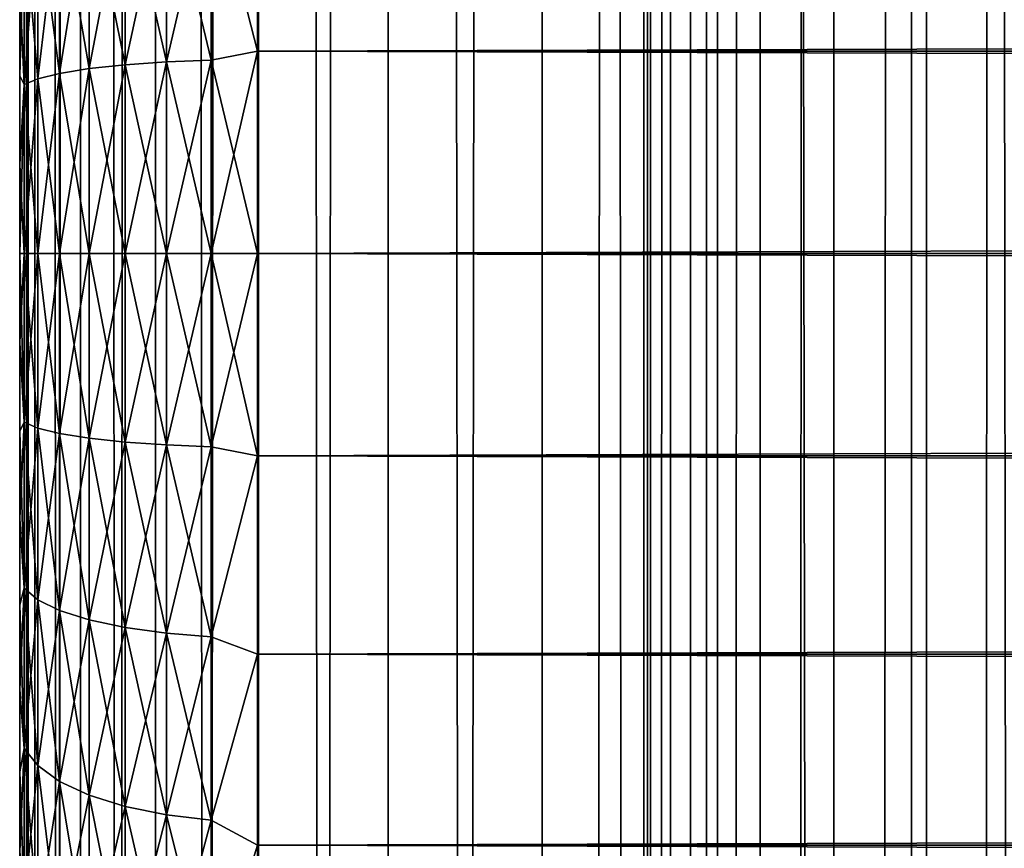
# Model space of a CAD drawing. Extents: x -265 to 265, y 0 to 1307.
# Tile 176 of 256: x -265 to -257, y 715 to 722. Entities that reach past the tile are written whole.
import ezdxf

# ---------------------------------------------------------------- set-up
doc = ezdxf.new("R2010")
doc.units = 0
doc.header["$LTSCALE"] = 81.481481
for name, color, linetype in [('34', 7, 'CONTINUOUS'), ('35', 7, 'CONTINUOUS'), ('36', 7, 'CONTINUOUS'), ('37', 7, 'CONTINUOUS'), ('38', 7, 'CONTINUOUS'), ('83', 7, 'CONTINUOUS'), ('84', 7, 'CONTINUOUS')]:
    doc.layers.add(name, color=color, linetype=linetype)

msp = doc.modelspace()

# ---------------------------------------------------------------- linework, layer by layer
at = {"layer": '34', "color": 7, "linetype": 'CONTINUOUS'}
for points in [[(-265, 722.2319, 17.2399), (-265, 721.4943, 17.1069), (-265, 722.2319, 37.7601), (-265, 722.2319, 17.2399)], [(-265, 722.2319, 37.7601), (-265, 721.4943, 17.1069), (-265, 721.4943, 37.8931), (-265, 722.2319, 37.7601)], [(-265, 721.4943, 17.1069), (-265, 720.749, 17.0267), (-265, 721.4943, 37.8931), (-265, 721.4943, 17.1069)], [(-265, 721.4943, 37.8931), (-265, 720.749, 17.0267), (-265, 720.749, 37.9733), (-265, 721.4943, 37.8931)], [(-265, 720.749, 17.0267), (-265, 720, 17), (-265, 720.749, 37.9733), (-265, 720.749, 17.0267)], [(-265, 720.749, 37.9733), (-265, 720, 17), (-265, 720, 38), (-265, 720.749, 37.9733)], [(-265, 720, 38), (-265, 720, 17), (-265, 719.251, 17.0267), (-265, 720, 38)], [(-265, 719.251, 37.9733), (-265, 720, 38), (-265, 719.251, 17.0267), (-265, 719.251, 37.9733)], [(-265, 718.5057, 37.8931), (-265, 719.251, 37.9733), (-265, 718.5057, 17.1069), (-265, 718.5057, 37.8931)], [(-265, 718.5057, 17.1069), (-265, 719.251, 37.9733), (-265, 719.251, 17.0267), (-265, 718.5057, 17.1069)], [(-265, 717.7681, 37.7601), (-265, 718.5057, 37.8931), (-265, 717.7681, 17.2399), (-265, 717.7681, 37.7601)], [(-265, 717.7681, 17.2399), (-265, 718.5057, 37.8931), (-265, 718.5057, 17.1069), (-265, 717.7681, 17.2399)], [(-265, 717.0419, 37.5747), (-265, 717.7681, 37.7601), (-265, 717.0419, 17.4253), (-265, 717.0419, 37.5747)], [(-265, 717.0419, 17.4253), (-265, 717.7681, 37.7601), (-265, 717.7681, 17.2399), (-265, 717.0419, 17.4253)], [(-265, 716.3307, 37.338), (-265, 717.0419, 37.5747), (-265, 716.3307, 17.662), (-265, 716.3307, 37.338)], [(-265, 716.3307, 17.662), (-265, 717.0419, 37.5747), (-265, 717.0419, 17.4253), (-265, 716.3307, 17.662)], [(-265, 715.6382, 37.0512), (-265, 716.3307, 37.338), (-265, 715.6382, 17.9488), (-265, 715.6382, 37.0512)], [(-265, 715.6382, 17.9488), (-265, 716.3307, 37.338), (-265, 716.3307, 17.662), (-265, 715.6382, 17.9488)], [(-265, 714.9679, 36.7156), (-265, 715.6382, 37.0512), (-265, 714.9679, 18.2844), (-265, 714.9679, 36.7156)], [(-265, 714.9679, 18.2844), (-265, 715.6382, 37.0512), (-265, 715.6382, 17.9488), (-265, 714.9679, 18.2844)]]:
    msp.add_3dface(points, dxfattribs=at)
at = {"layer": '35', "color": 7, "linetype": 'CONTINUOUS'}
for points in [[(-263, 723.3725, 39.5365), (-263, 721.7021, 39.8836), (263, 723.3725, 39.5365), (-263, 723.3725, 39.5365)], [(263, 723.3725, 39.5365), (-263, 721.7021, 39.8836), (263, 721.7021, 39.8836), (263, 723.3725, 39.5365)], [(-263, 721.7021, 15.1164), (-263, 723.3725, 15.4635), (263, 721.7021, 15.1164), (-263, 721.7021, 15.1164)], [(263, 721.7021, 15.1164), (-263, 723.3725, 15.4635), (263, 723.3725, 15.4635), (263, 721.7021, 15.1164)], [(-263, 721.7021, 39.8836), (-263, 720, 40), (263, 721.7021, 39.8836), (-263, 721.7021, 39.8836)], [(263, 721.7021, 39.8836), (-263, 720, 40), (263, 720, 40), (263, 721.7021, 39.8836)], [(-263, 720, 15), (-263, 721.7021, 15.1164), (263, 720, 15), (-263, 720, 15)], [(263, 720, 15), (-263, 721.7021, 15.1164), (263, 721.7021, 15.1164), (263, 720, 15)]]:
    msp.add_3dface(points, dxfattribs=at)
at = {"layer": '36', "color": 7, "linetype": 'CONTINUOUS'}
for points in [[(263, 720, 40), (-263, 720, 40), (-263, 718.2979, 39.8836), (263, 720, 40)], [(-263, 720, 15), (263, 720, 15), (263, 718.2979, 15.1164), (-263, 720, 15)], [(-263, 718.2979, 15.1164), (-263, 720, 15), (263, 718.2979, 15.1164), (-263, 718.2979, 15.1164)], [(263, 720, 40), (-263, 718.2979, 39.8836), (263, 718.2979, 39.8836), (263, 720, 40)], [(-263, 716.6275, 15.4635), (-263, 718.2979, 15.1164), (263, 716.6275, 15.4635), (-263, 716.6275, 15.4635)], [(263, 716.6275, 15.4635), (-263, 718.2979, 15.1164), (263, 718.2979, 15.1164), (263, 716.6275, 15.4635)], [(-263, 718.2979, 39.8836), (-263, 716.6275, 39.5365), (263, 718.2979, 39.8836), (-263, 718.2979, 39.8836)], [(263, 718.2979, 39.8836), (-263, 716.6275, 39.5365), (263, 716.6275, 39.5365), (263, 718.2979, 39.8836)], [(-263, 715.02, 16.0349), (-263, 716.6275, 15.4635), (263, 715.02, 16.0349), (-263, 715.02, 16.0349)], [(263, 715.02, 16.0349), (-263, 716.6275, 15.4635), (263, 716.6275, 15.4635), (263, 715.02, 16.0349)], [(-263, 716.6275, 39.5365), (-263, 715.02, 38.9651), (263, 716.6275, 39.5365), (-263, 716.6275, 39.5365)], [(263, 716.6275, 39.5365), (-263, 715.02, 38.9651), (263, 715.02, 38.9651), (263, 716.6275, 39.5365)], [(-263, 713.5052, 16.8198), (-263, 715.02, 16.0349), (263, 713.5052, 16.8198), (-263, 713.5052, 16.8198)], [(263, 713.5052, 16.8198), (-263, 715.02, 16.0349), (263, 715.02, 16.0349), (263, 713.5052, 16.8198)], [(-263, 715.02, 38.9651), (-263, 713.5052, 38.1802), (263, 715.02, 38.9651), (-263, 715.02, 38.9651)], [(263, 715.02, 38.9651), (-263, 713.5052, 38.1802), (263, 713.5052, 38.1802), (263, 715.02, 38.9651)]]:
    msp.add_3dface(points, dxfattribs=at)
at = {"layer": '37', "color": 7, "linetype": 'CONTINUOUS'}
for points in [[(-263, 721.7021, 39.8836), (-263, 723.3725, 39.5365), (-263.3902, 723.2253, 39.537), (-263, 721.7021, 39.8836)], [(-263, 723.3725, 15.4635), (-263, 721.7021, 15.1164), (-263.3902, 723.2253, 15.463), (-263, 723.3725, 15.4635)], [(-263.3902, 721.6266, 15.145), (-263.7657, 723.1958, 15.5731), (-263.3902, 723.2253, 15.463), (-263.3902, 721.6266, 15.145)], [(-263.7657, 723.1958, 39.4269), (-263.7657, 721.6117, 39.742), (-263.3902, 723.2253, 39.537), (-263.7657, 723.1958, 39.4269)], [(-263.3902, 723.2253, 39.537), (-263.7657, 721.6117, 39.742), (-263.3902, 721.6266, 39.855), (-263.3902, 723.2253, 39.537)], [(-263, 721.7021, 39.8836), (-263.3902, 723.2253, 39.537), (-263.3902, 721.6266, 39.855), (-263, 721.7021, 39.8836)], [(-263, 721.7021, 15.1164), (-263.3902, 721.6266, 15.145), (-263.3902, 723.2253, 15.463), (-263, 721.7021, 15.1164)], [(-264.1118, 721.5875, 15.4415), (-264.415, 723.0834, 15.9926), (-264.1118, 723.1479, 15.7519), (-264.1118, 721.5875, 15.4415)], [(-264.415, 723.0834, 39.0074), (-264.415, 721.555, 39.3115), (-264.1118, 723.1479, 39.2481), (-264.415, 723.0834, 39.0074)], [(-264.1118, 723.1479, 39.2481), (-264.415, 721.555, 39.3115), (-264.1118, 721.5875, 39.5585), (-264.1118, 723.1479, 39.2481)], [(-263.7657, 721.6117, 15.258), (-264.1118, 723.1479, 15.7519), (-263.7657, 723.1958, 15.5731), (-263.7657, 721.6117, 15.258)], [(-264.1118, 723.1479, 39.2481), (-264.1118, 721.5875, 39.5585), (-263.7657, 723.1958, 39.4269), (-264.1118, 723.1479, 39.2481)], [(-263.7657, 723.1958, 39.4269), (-264.1118, 721.5875, 39.5585), (-263.7657, 721.6117, 39.742), (-263.7657, 723.1958, 39.4269)], [(-264.1118, 721.5875, 15.4415), (-264.1118, 723.1479, 15.7519), (-263.7657, 721.6117, 15.258), (-264.1118, 721.5875, 15.4415)], [(-263.7657, 721.6117, 15.258), (-263.7657, 723.1958, 15.5731), (-263.3902, 721.6266, 15.145), (-263.7657, 721.6117, 15.258)], [(-264.415, 721.555, 15.6885), (-264.6638, 723.0048, 16.2858), (-264.415, 723.0834, 15.9926), (-264.415, 721.555, 15.6885)], [(-264.6638, 723.0048, 38.7142), (-264.6638, 721.5154, 39.0105), (-264.415, 723.0834, 39.0074), (-264.6638, 723.0048, 38.7142)], [(-264.415, 723.0834, 39.0074), (-264.6638, 721.5154, 39.0105), (-264.415, 721.555, 39.3115), (-264.415, 723.0834, 39.0074)], [(-264.415, 721.555, 15.6885), (-264.415, 723.0834, 15.9926), (-264.1118, 721.5875, 15.4415), (-264.415, 721.555, 15.6885)], [(-264.6638, 721.5154, 15.9895), (-264.8485, 722.9152, 16.6202), (-264.6638, 723.0048, 16.2858), (-264.6638, 721.5154, 15.9895)], [(-264.8485, 722.9152, 38.3798), (-264.8485, 721.4702, 38.6672), (-264.6638, 723.0048, 38.7142), (-264.8485, 722.9152, 38.3798)], [(-264.6638, 723.0048, 38.7142), (-264.8485, 721.4702, 38.6672), (-264.6638, 721.5154, 39.0105), (-264.6638, 723.0048, 38.7142)], [(-264.6638, 721.5154, 15.9895), (-264.6638, 723.0048, 16.2858), (-264.415, 721.555, 15.6885), (-264.6638, 721.5154, 15.9895)], [(-264.8485, 721.4702, 16.3328), (-264.962, 722.818, 16.9831), (-264.8485, 722.9152, 16.6202), (-264.8485, 721.4702, 16.3328)], [(-264.962, 722.818, 38.0169), (-264.962, 721.4212, 38.2947), (-264.8485, 722.9152, 38.3798), (-264.962, 722.818, 38.0169)], [(-264.8485, 722.9152, 38.3798), (-264.962, 721.4212, 38.2947), (-264.8485, 721.4702, 38.6672), (-264.8485, 722.9152, 38.3798)], [(-264.8485, 721.4702, 16.3328), (-264.8485, 722.9152, 16.6202), (-264.6638, 721.5154, 15.9895), (-264.8485, 721.4702, 16.3328)], [(-264.962, 721.4212, 16.7053), (-265, 722.2319, 17.2399), (-264.962, 722.818, 16.9831), (-264.962, 721.4212, 16.7053)], [(-265, 722.2319, 37.7601), (-265, 721.4943, 37.8931), (-264.962, 722.818, 38.0169), (-265, 722.2319, 37.7601)], [(-264.962, 722.818, 38.0169), (-265, 721.4943, 37.8931), (-264.962, 721.4212, 38.2947), (-264.962, 722.818, 38.0169)], [(-264.962, 721.4212, 16.7053), (-264.962, 722.818, 16.9831), (-264.8485, 721.4702, 16.3328), (-264.962, 721.4212, 16.7053)], [(-265, 721.4943, 17.1069), (-265, 722.2319, 17.2399), (-264.962, 721.4212, 16.7053), (-265, 721.4943, 17.1069)], [(-263, 720, 40), (-263, 721.7021, 39.8836), (-263.3902, 720, 39.9616), (-263, 720, 40)], [(-263.3902, 720, 39.9616), (-263, 721.7021, 39.8836), (-263.3902, 721.6266, 39.855), (-263.3902, 720, 39.9616)], [(-263, 721.7021, 15.1164), (-263, 720, 15), (-263.3902, 721.6266, 15.145), (-263, 721.7021, 15.1164)], [(-264.6638, 720, 39.1098), (-264.415, 720, 39.4134), (-264.415, 721.555, 39.3115), (-264.6638, 720, 39.1098)], [(-264.6638, 721.5154, 39.0105), (-264.6638, 720, 39.1098), (-264.415, 721.555, 39.3115), (-264.6638, 721.5154, 39.0105)], [(-264.415, 720, 15.5866), (-264.6638, 721.5154, 15.9895), (-264.415, 721.555, 15.6885), (-264.415, 720, 15.5866)], [(-264.415, 720, 39.4134), (-264.1118, 720, 39.6625), (-264.1118, 721.5875, 39.5585), (-264.415, 720, 39.4134)], [(-264.415, 721.555, 39.3115), (-264.415, 720, 39.4134), (-264.1118, 721.5875, 39.5585), (-264.415, 721.555, 39.3115)], [(-264.1118, 720, 15.3375), (-264.415, 721.555, 15.6885), (-264.1118, 721.5875, 15.4415), (-264.1118, 720, 15.3375)], [(-264.1118, 720, 15.3375), (-264.415, 720, 15.5866), (-264.415, 721.555, 15.6885), (-264.1118, 720, 15.3375)], [(-264.1118, 720, 39.6625), (-263.7657, 720, 39.8476), (-263.7657, 721.6117, 39.742), (-264.1118, 720, 39.6625)], [(-264.1118, 721.5875, 39.5585), (-264.1118, 720, 39.6625), (-263.7657, 721.6117, 39.742), (-264.1118, 721.5875, 39.5585)], [(-263.7657, 720, 15.1524), (-264.1118, 721.5875, 15.4415), (-263.7657, 721.6117, 15.258), (-263.7657, 720, 15.1524)], [(-263.7657, 720, 15.1524), (-264.1118, 720, 15.3375), (-264.1118, 721.5875, 15.4415), (-263.7657, 720, 15.1524)], [(-263.7657, 720, 39.8476), (-263.3902, 720, 39.9616), (-263.3902, 721.6266, 39.855), (-263.7657, 720, 39.8476)], [(-263.7657, 721.6117, 39.742), (-263.7657, 720, 39.8476), (-263.3902, 721.6266, 39.855), (-263.7657, 721.6117, 39.742)], [(-263.3902, 720, 15.0384), (-263.7657, 721.6117, 15.258), (-263.3902, 721.6266, 15.145), (-263.3902, 720, 15.0384)], [(-263.3902, 720, 15.0384), (-263.7657, 720, 15.1524), (-263.7657, 721.6117, 15.258), (-263.3902, 720, 15.0384)], [(-263, 720, 15), (-263.3902, 720, 15.0384), (-263.3902, 721.6266, 15.145), (-263, 720, 15)], [(-265, 720.749, 17.0267), (-265, 721.4943, 17.1069), (-264.962, 721.4212, 16.7053), (-265, 720.749, 17.0267)], [(-265, 721.4943, 37.8931), (-265, 720.749, 37.9733), (-264.962, 721.4212, 38.2947), (-265, 721.4943, 37.8931)], [(-264.962, 720, 38.3879), (-264.8485, 720, 38.7636), (-264.8485, 721.4702, 38.6672), (-264.962, 720, 38.3879)], [(-264.962, 721.4212, 38.2947), (-264.962, 720, 38.3879), (-264.8485, 721.4702, 38.6672), (-264.962, 721.4212, 38.2947)], [(-264.8485, 720, 16.2364), (-264.962, 721.4212, 16.7053), (-264.8485, 721.4702, 16.3328), (-264.8485, 720, 16.2364)], [(-264.8485, 720, 38.7636), (-264.6638, 720, 39.1098), (-264.6638, 721.5154, 39.0105), (-264.8485, 720, 38.7636)], [(-264.8485, 721.4702, 38.6672), (-264.8485, 720, 38.7636), (-264.6638, 721.5154, 39.0105), (-264.8485, 721.4702, 38.6672)], [(-264.6638, 720, 15.8902), (-264.8485, 721.4702, 16.3328), (-264.6638, 721.5154, 15.9895), (-264.6638, 720, 15.8902)], [(-264.6638, 720, 15.8902), (-264.8485, 720, 16.2364), (-264.8485, 721.4702, 16.3328), (-264.6638, 720, 15.8902)], [(-264.415, 720, 15.5866), (-264.6638, 720, 15.8902), (-264.6638, 721.5154, 15.9895), (-264.415, 720, 15.5866)], [(-264.962, 720, 16.6121), (-265, 720.749, 17.0267), (-264.962, 721.4212, 16.7053), (-264.962, 720, 16.6121)], [(-265, 720.749, 37.9733), (-265, 720, 38), (-264.962, 721.4212, 38.2947), (-265, 720.749, 37.9733)], [(-265, 720, 38), (-264.962, 720, 38.3879), (-264.962, 721.4212, 38.2947), (-265, 720, 38)], [(-264.8485, 720, 16.2364), (-264.962, 720, 16.6121), (-264.962, 721.4212, 16.7053), (-264.8485, 720, 16.2364)], [(-265, 720, 17), (-265, 720.749, 17.0267), (-264.962, 720, 16.6121), (-265, 720, 17)]]:
    msp.add_3dface(points, dxfattribs=at)
at = {"layer": '38', "color": 7, "linetype": 'CONTINUOUS'}
for points in [[(-265, 719.251, 17.0267), (-265, 720, 17), (-264.962, 718.5788, 16.7053), (-265, 719.251, 17.0267)], [(-264.962, 718.5788, 16.7053), (-265, 720, 17), (-264.962, 720, 16.6121), (-264.962, 718.5788, 16.7053)], [(-265, 720, 38), (-265, 719.251, 37.9733), (-264.962, 720, 38.3879), (-265, 720, 38)], [(-264.962, 720, 38.3879), (-265, 719.251, 37.9733), (-264.962, 718.5788, 38.2947), (-264.962, 720, 38.3879)], [(-264.962, 720, 38.3879), (-264.962, 718.5788, 38.2947), (-264.8485, 720, 38.7636), (-264.962, 720, 38.3879)], [(-264.8485, 720, 38.7636), (-264.962, 718.5788, 38.2947), (-264.8485, 718.5298, 38.6672), (-264.8485, 720, 38.7636)], [(-264.962, 718.5788, 16.7053), (-264.962, 720, 16.6121), (-264.8485, 718.5298, 16.3328), (-264.962, 718.5788, 16.7053)], [(-264.8485, 718.5298, 16.3328), (-264.962, 720, 16.6121), (-264.8485, 720, 16.2364), (-264.8485, 718.5298, 16.3328)], [(-264.8485, 720, 38.7636), (-264.8485, 718.5298, 38.6672), (-264.6638, 720, 39.1098), (-264.8485, 720, 38.7636)], [(-264.6638, 720, 39.1098), (-264.8485, 718.5298, 38.6672), (-264.6638, 718.4846, 39.0105), (-264.6638, 720, 39.1098)], [(-264.8485, 718.5298, 16.3328), (-264.8485, 720, 16.2364), (-264.6638, 718.4846, 15.9895), (-264.8485, 718.5298, 16.3328)], [(-264.6638, 718.4846, 15.9895), (-264.8485, 720, 16.2364), (-264.6638, 720, 15.8902), (-264.6638, 718.4846, 15.9895)], [(-264.6638, 720, 39.1098), (-264.6638, 718.4846, 39.0105), (-264.415, 720, 39.4134), (-264.6638, 720, 39.1098)], [(-264.415, 720, 39.4134), (-264.6638, 718.4846, 39.0105), (-264.415, 718.445, 39.3115), (-264.415, 720, 39.4134)], [(-264.6638, 718.4846, 15.9895), (-264.6638, 720, 15.8902), (-264.415, 718.445, 15.6885), (-264.6638, 718.4846, 15.9895)], [(-264.415, 718.445, 15.6885), (-264.6638, 720, 15.8902), (-264.415, 720, 15.5866), (-264.415, 718.445, 15.6885)], [(-264.415, 720, 39.4134), (-264.415, 718.445, 39.3115), (-264.1118, 720, 39.6625), (-264.415, 720, 39.4134)], [(-264.1118, 720, 39.6625), (-264.415, 718.445, 39.3115), (-264.1118, 718.4125, 39.5585), (-264.1118, 720, 39.6625)], [(-264.415, 718.445, 15.6885), (-264.415, 720, 15.5866), (-264.1118, 718.4125, 15.4415), (-264.415, 718.445, 15.6885)], [(-264.1118, 718.4125, 15.4415), (-264.415, 720, 15.5866), (-264.1118, 720, 15.3375), (-264.1118, 718.4125, 15.4415)], [(-264.1118, 720, 39.6625), (-264.1118, 718.4125, 39.5585), (-263.7657, 720, 39.8476), (-264.1118, 720, 39.6625)], [(-263.7657, 720, 39.8476), (-264.1118, 718.4125, 39.5585), (-263.7657, 718.3883, 39.742), (-263.7657, 720, 39.8476)], [(-264.1118, 718.4125, 15.4415), (-264.1118, 720, 15.3375), (-263.7657, 718.3883, 15.258), (-264.1118, 718.4125, 15.4415)], [(-263.7657, 718.3883, 15.258), (-264.1118, 720, 15.3375), (-263.7657, 720, 15.1524), (-263.7657, 718.3883, 15.258)], [(-263.7657, 720, 39.8476), (-263.7657, 718.3883, 39.742), (-263.3902, 720, 39.9616), (-263.7657, 720, 39.8476)], [(-263.3902, 720, 39.9616), (-263.7657, 718.3883, 39.742), (-263.3902, 718.3734, 39.855), (-263.3902, 720, 39.9616)], [(-263.7657, 718.3883, 15.258), (-263.7657, 720, 15.1524), (-263.3902, 718.3734, 15.145), (-263.7657, 718.3883, 15.258)], [(-263.3902, 718.3734, 15.145), (-263.7657, 720, 15.1524), (-263.3902, 720, 15.0384), (-263.3902, 718.3734, 15.145)], [(-263, 718.2979, 39.8836), (-263, 720, 40), (-263.3902, 718.3734, 39.855), (-263, 718.2979, 39.8836)], [(-263, 720, 40), (-263.3902, 720, 39.9616), (-263.3902, 718.3734, 39.855), (-263, 720, 40)], [(-263, 720, 15), (-263, 718.2979, 15.1164), (-263.3902, 720, 15.0384), (-263, 720, 15)], [(-263, 718.2979, 15.1164), (-263.3902, 718.3734, 15.145), (-263.3902, 720, 15.0384), (-263, 718.2979, 15.1164)], [(-265, 719.251, 37.9733), (-265, 718.5057, 37.8931), (-264.962, 718.5788, 38.2947), (-265, 719.251, 37.9733)], [(-265, 718.5057, 17.1069), (-265, 719.251, 17.0267), (-264.962, 718.5788, 16.7053), (-265, 718.5057, 17.1069)], [(-265, 718.5057, 37.8931), (-265, 717.7681, 37.7601), (-264.962, 718.5788, 38.2947), (-265, 718.5057, 37.8931)], [(-264.962, 718.5788, 38.2947), (-265, 717.7681, 37.7601), (-264.962, 717.182, 38.0169), (-264.962, 718.5788, 38.2947)], [(-264.962, 717.182, 16.9831), (-265, 718.5057, 17.1069), (-264.962, 718.5788, 16.7053), (-264.962, 717.182, 16.9831)], [(-264.962, 718.5788, 38.2947), (-264.962, 717.182, 38.0169), (-264.8485, 718.5298, 38.6672), (-264.962, 718.5788, 38.2947)], [(-264.962, 717.182, 16.9831), (-264.962, 718.5788, 16.7053), (-264.8485, 717.0848, 16.6202), (-264.962, 717.182, 16.9831)], [(-264.8485, 717.0848, 16.6202), (-264.962, 718.5788, 16.7053), (-264.8485, 718.5298, 16.3328), (-264.8485, 717.0848, 16.6202)], [(-265, 717.7681, 17.2399), (-265, 718.5057, 17.1069), (-264.962, 717.182, 16.9831), (-265, 717.7681, 17.2399)], [(-264.8485, 718.5298, 38.6672), (-264.962, 717.182, 38.0169), (-264.8485, 717.0848, 38.3798), (-264.8485, 718.5298, 38.6672)], [(-264.8485, 718.5298, 38.6672), (-264.8485, 717.0848, 38.3798), (-264.6638, 718.4846, 39.0105), (-264.8485, 718.5298, 38.6672)], [(-264.8485, 717.0848, 16.6202), (-264.8485, 718.5298, 16.3328), (-264.6638, 716.9952, 16.2858), (-264.8485, 717.0848, 16.6202)], [(-264.6638, 716.9952, 16.2858), (-264.8485, 718.5298, 16.3328), (-264.6638, 718.4846, 15.9895), (-264.6638, 716.9952, 16.2858)], [(-264.6638, 718.4846, 39.0105), (-264.8485, 717.0848, 38.3798), (-264.6638, 716.9952, 38.7142), (-264.6638, 718.4846, 39.0105)], [(-264.6638, 718.4846, 39.0105), (-264.6638, 716.9952, 38.7142), (-264.415, 718.445, 39.3115), (-264.6638, 718.4846, 39.0105)], [(-264.6638, 716.9952, 16.2858), (-264.6638, 718.4846, 15.9895), (-264.415, 716.9166, 15.9926), (-264.6638, 716.9952, 16.2858)], [(-264.415, 716.9166, 15.9926), (-264.6638, 718.4846, 15.9895), (-264.415, 718.445, 15.6885), (-264.415, 716.9166, 15.9926)], [(-264.415, 718.445, 39.3115), (-264.6638, 716.9952, 38.7142), (-264.415, 716.9166, 39.0074), (-264.415, 718.445, 39.3115)], [(-264.415, 718.445, 39.3115), (-264.415, 716.9166, 39.0074), (-264.1118, 718.4125, 39.5585), (-264.415, 718.445, 39.3115)], [(-264.415, 716.9166, 15.9926), (-264.415, 718.445, 15.6885), (-264.1118, 716.8521, 15.7519), (-264.415, 716.9166, 15.9926)], [(-264.1118, 716.8521, 15.7519), (-264.415, 718.445, 15.6885), (-264.1118, 718.4125, 15.4415), (-264.1118, 716.8521, 15.7519)], [(-264.1118, 718.4125, 39.5585), (-264.415, 716.9166, 39.0074), (-264.1118, 716.8521, 39.2481), (-264.1118, 718.4125, 39.5585)], [(-264.1118, 718.4125, 39.5585), (-264.1118, 716.8521, 39.2481), (-263.7657, 718.3883, 39.742), (-264.1118, 718.4125, 39.5585)], [(-264.1118, 716.8521, 15.7519), (-264.1118, 718.4125, 15.4415), (-263.7657, 716.8042, 15.5731), (-264.1118, 716.8521, 15.7519)], [(-263.7657, 716.8042, 15.5731), (-264.1118, 718.4125, 15.4415), (-263.7657, 718.3883, 15.258), (-263.7657, 716.8042, 15.5731)], [(-263.7657, 718.3883, 39.742), (-264.1118, 716.8521, 39.2481), (-263.7657, 716.8042, 39.4269), (-263.7657, 718.3883, 39.742)], [(-263.7657, 718.3883, 39.742), (-263.7657, 716.8042, 39.4269), (-263.3902, 718.3734, 39.855), (-263.7657, 718.3883, 39.742)], [(-263.7657, 716.8042, 15.5731), (-263.7657, 718.3883, 15.258), (-263.3902, 716.7747, 15.463), (-263.7657, 716.8042, 15.5731)], [(-263.3902, 716.7747, 15.463), (-263.7657, 718.3883, 15.258), (-263.3902, 718.3734, 15.145), (-263.3902, 716.7747, 15.463)], [(-263.3902, 718.3734, 39.855), (-263.7657, 716.8042, 39.4269), (-263.3902, 716.7747, 39.537), (-263.3902, 718.3734, 39.855)], [(-263, 718.2979, 15.1164), (-263.3902, 716.7747, 15.463), (-263.3902, 718.3734, 15.145), (-263, 718.2979, 15.1164)], [(-263, 718.2979, 39.8836), (-263.3902, 718.3734, 39.855), (-263.3902, 716.7747, 39.537), (-263, 718.2979, 39.8836)], [(-263, 718.2979, 15.1164), (-263, 716.6275, 15.4635), (-263.3902, 716.7747, 15.463), (-263, 718.2979, 15.1164)], [(-263, 716.6275, 39.5365), (-263, 718.2979, 39.8836), (-263.3902, 716.7747, 39.537), (-263, 716.6275, 39.5365)], [(-265, 717.7681, 37.7601), (-265, 717.0419, 37.5747), (-264.962, 717.182, 38.0169), (-265, 717.7681, 37.7601)], [(-265, 717.0419, 17.4253), (-265, 717.7681, 17.2399), (-264.962, 717.182, 16.9831), (-265, 717.0419, 17.4253)], [(-265, 717.0419, 37.5747), (-265, 716.3307, 37.338), (-264.962, 717.182, 38.0169), (-265, 717.0419, 37.5747)], [(-264.962, 717.182, 38.0169), (-265, 716.3307, 37.338), (-264.962, 715.8334, 37.5591), (-264.962, 717.182, 38.0169)], [(-264.962, 715.8334, 17.4409), (-265, 717.0419, 17.4253), (-264.962, 717.182, 16.9831), (-264.962, 715.8334, 17.4409)], [(-264.962, 717.182, 38.0169), (-264.962, 715.8334, 37.5591), (-264.8485, 717.0848, 38.3798), (-264.962, 717.182, 38.0169)], [(-264.962, 715.8334, 17.4409), (-264.962, 717.182, 16.9831), (-264.8485, 715.6896, 17.0938), (-264.962, 715.8334, 17.4409)], [(-264.8485, 715.6896, 17.0938), (-264.962, 717.182, 16.9831), (-264.8485, 717.0848, 16.6202), (-264.8485, 715.6896, 17.0938)], [(-264.8485, 717.0848, 38.3798), (-264.962, 715.8334, 37.5591), (-264.8485, 715.6896, 37.9062), (-264.8485, 717.0848, 38.3798)], [(-264.8485, 717.0848, 38.3798), (-264.8485, 715.6896, 37.9062), (-264.6638, 716.9952, 38.7142), (-264.8485, 717.0848, 38.3798)], [(-264.8485, 715.6896, 17.0938), (-264.8485, 717.0848, 16.6202), (-264.6638, 715.5571, 16.7739), (-264.8485, 715.6896, 17.0938)], [(-264.6638, 715.5571, 16.7739), (-264.8485, 717.0848, 16.6202), (-264.6638, 716.9952, 16.2858), (-264.6638, 715.5571, 16.7739)], [(-265, 716.3307, 17.662), (-265, 717.0419, 17.4253), (-264.962, 715.8334, 17.4409), (-265, 716.3307, 17.662)], [(-264.6638, 716.9952, 38.7142), (-264.8485, 715.6896, 37.9062), (-264.6638, 715.5571, 38.2261), (-264.6638, 716.9952, 38.7142)], [(-264.6638, 716.9952, 38.7142), (-264.6638, 715.5571, 38.2261), (-264.415, 716.9166, 39.0074), (-264.6638, 716.9952, 38.7142)], [(-264.6638, 715.5571, 16.7739), (-264.6638, 716.9952, 16.2858), (-264.415, 715.4409, 16.4935), (-264.6638, 715.5571, 16.7739)], [(-264.415, 715.4409, 16.4935), (-264.6638, 716.9952, 16.2858), (-264.415, 716.9166, 15.9926), (-264.415, 715.4409, 16.4935)], [(-264.415, 716.9166, 39.0074), (-264.6638, 715.5571, 38.2261), (-264.415, 715.4409, 38.5065), (-264.415, 716.9166, 39.0074)], [(-264.415, 716.9166, 39.0074), (-264.415, 715.4409, 38.5065), (-264.1118, 716.8521, 39.2481), (-264.415, 716.9166, 39.0074)], [(-264.415, 715.4409, 16.4935), (-264.415, 716.9166, 15.9926), (-264.1118, 715.3456, 16.2633), (-264.415, 715.4409, 16.4935)], [(-264.1118, 715.3456, 16.2633), (-264.415, 716.9166, 15.9926), (-264.1118, 716.8521, 15.7519), (-264.1118, 715.3456, 16.2633)], [(-264.1118, 716.8521, 39.2481), (-264.415, 715.4409, 38.5065), (-264.1118, 715.3456, 38.7367), (-264.1118, 716.8521, 39.2481)], [(-264.1118, 716.8521, 39.2481), (-264.1118, 715.3456, 38.7367), (-263.7657, 716.8042, 39.4269), (-264.1118, 716.8521, 39.2481)], [(-264.1118, 715.3456, 16.2633), (-264.1118, 716.8521, 15.7519), (-263.7657, 715.2748, 16.0923), (-264.1118, 715.3456, 16.2633)], [(-263.7657, 715.2748, 16.0923), (-264.1118, 716.8521, 15.7519), (-263.7657, 716.8042, 15.5731), (-263.7657, 715.2748, 16.0923)], [(-263.7657, 716.8042, 39.4269), (-264.1118, 715.3456, 38.7367), (-263.7657, 715.2748, 38.9077), (-263.7657, 716.8042, 39.4269)], [(-263.7657, 716.8042, 39.4269), (-263.7657, 715.2748, 38.9077), (-263.3902, 716.7747, 39.537), (-263.7657, 716.8042, 39.4269)], [(-263.7657, 715.2748, 16.0923), (-263.7657, 716.8042, 15.5731), (-263.3902, 715.2312, 15.987), (-263.7657, 715.2748, 16.0923)], [(-263.3902, 715.2312, 15.987), (-263.7657, 716.8042, 15.5731), (-263.3902, 716.7747, 15.463), (-263.3902, 715.2312, 15.987)], [(-263.3902, 716.7747, 39.537), (-263.7657, 715.2748, 38.9077), (-263.3902, 715.2312, 39.013), (-263.3902, 716.7747, 39.537)], [(-263, 716.6275, 15.4635), (-263.3902, 715.2312, 15.987), (-263.3902, 716.7747, 15.463), (-263, 716.6275, 15.4635)], [(-263, 716.6275, 39.5365), (-263.3902, 716.7747, 39.537), (-263.3902, 715.2312, 39.013), (-263, 716.6275, 39.5365)], [(-263, 716.6275, 15.4635), (-263, 715.02, 16.0349), (-263.3902, 715.2312, 15.987), (-263, 716.6275, 15.4635)], [(-263, 715.02, 38.9651), (-263, 716.6275, 39.5365), (-263.3902, 715.2312, 39.013), (-263, 715.02, 38.9651)], [(-265, 716.3307, 37.338), (-265, 715.6382, 37.0512), (-264.962, 715.8334, 37.5591), (-265, 716.3307, 37.338)], [(-265, 715.6382, 17.9488), (-265, 716.3307, 17.662), (-264.962, 715.8334, 17.4409), (-265, 715.6382, 17.9488)], [(-265, 715.6382, 37.0512), (-265, 714.9679, 36.7156), (-264.962, 715.8334, 37.5591), (-265, 715.6382, 37.0512)], [(-264.962, 715.8334, 37.5591), (-265, 714.9679, 36.7156), (-264.962, 714.5561, 36.9292), (-264.962, 715.8334, 37.5591)], [(-264.962, 714.5561, 18.0708), (-265, 715.6382, 17.9488), (-264.962, 715.8334, 17.4409), (-264.962, 714.5561, 18.0708)], [(-264.962, 715.8334, 37.5591), (-264.962, 714.5561, 36.9292), (-264.8485, 715.6896, 37.9062), (-264.962, 715.8334, 37.5591)], [(-264.962, 714.5561, 18.0708), (-264.962, 715.8334, 17.4409), (-264.8485, 714.3682, 17.7455), (-264.962, 714.5561, 18.0708)], [(-264.8485, 714.3682, 17.7455), (-264.962, 715.8334, 17.4409), (-264.8485, 715.6896, 17.0938), (-264.8485, 714.3682, 17.7455)], [(-264.8485, 715.6896, 37.9062), (-264.962, 714.5561, 36.9292), (-264.8485, 714.3682, 37.2545), (-264.8485, 715.6896, 37.9062)], [(-264.8485, 715.6896, 37.9062), (-264.8485, 714.3682, 37.2545), (-264.6638, 715.5571, 38.2261), (-264.8485, 715.6896, 37.9062)], [(-264.8485, 714.3682, 17.7455), (-264.8485, 715.6896, 17.0938), (-264.6638, 714.1951, 17.4456), (-264.8485, 714.3682, 17.7455)], [(-264.6638, 714.1951, 17.4456), (-264.8485, 715.6896, 17.0938), (-264.6638, 715.5571, 16.7739), (-264.6638, 714.1951, 17.4456)], [(-265, 714.9679, 18.2844), (-265, 715.6382, 17.9488), (-264.962, 714.5561, 18.0708), (-265, 714.9679, 18.2844)], [(-264.6638, 715.5571, 38.2261), (-264.8485, 714.3682, 37.2545), (-264.6638, 714.1951, 37.5544), (-264.6638, 715.5571, 38.2261)], [(-264.6638, 715.5571, 38.2261), (-264.6638, 714.1951, 37.5544), (-264.415, 715.4409, 38.5065), (-264.6638, 715.5571, 38.2261)], [(-264.6638, 714.1951, 17.4456), (-264.6638, 715.5571, 16.7739), (-264.415, 714.0433, 17.1827), (-264.6638, 714.1951, 17.4456)], [(-264.415, 714.0433, 17.1827), (-264.6638, 715.5571, 16.7739), (-264.415, 715.4409, 16.4935), (-264.415, 714.0433, 17.1827)], [(-264.415, 715.4409, 38.5065), (-264.6638, 714.1951, 37.5544), (-264.415, 714.0433, 37.8173), (-264.415, 715.4409, 38.5065)], [(-264.415, 715.4409, 38.5065), (-264.415, 714.0433, 37.8173), (-264.1118, 715.3456, 38.7367), (-264.415, 715.4409, 38.5065)], [(-264.415, 714.0433, 17.1827), (-264.415, 715.4409, 16.4935), (-264.1118, 713.9187, 16.967), (-264.415, 714.0433, 17.1827)], [(-264.1118, 713.9187, 16.967), (-264.415, 715.4409, 16.4935), (-264.1118, 715.3456, 16.2633), (-264.1118, 713.9187, 16.967)], [(-264.1118, 715.3456, 38.7367), (-264.415, 714.0433, 37.8173), (-264.1118, 713.9187, 38.033), (-264.1118, 715.3456, 38.7367)], [(-264.1118, 715.3456, 38.7367), (-264.1118, 713.9187, 38.033), (-263.7657, 715.2748, 38.9077), (-264.1118, 715.3456, 38.7367)], [(-264.1118, 713.9187, 16.967), (-264.1118, 715.3456, 16.2633), (-263.7657, 713.8262, 16.8067), (-264.1118, 713.9187, 16.967)], [(-263.7657, 713.8262, 16.8067), (-264.1118, 715.3456, 16.2633), (-263.7657, 715.2748, 16.0923), (-263.7657, 713.8262, 16.8067)], [(-263.7657, 715.2748, 38.9077), (-264.1118, 713.9187, 38.033), (-263.7657, 713.8262, 38.1933), (-263.7657, 715.2748, 38.9077)], [(-263.7657, 715.2748, 38.9077), (-263.7657, 713.8262, 38.1933), (-263.3902, 715.2312, 39.013), (-263.7657, 715.2748, 38.9077)], [(-263.7657, 713.8262, 16.8067), (-263.7657, 715.2748, 16.0923), (-263.3902, 713.7692, 16.708), (-263.7657, 713.8262, 16.8067)], [(-263.3902, 713.7692, 16.708), (-263.7657, 715.2748, 16.0923), (-263.3902, 715.2312, 15.987), (-263.3902, 713.7692, 16.708)], [(-263.3902, 715.2312, 39.013), (-263.7657, 713.8262, 38.1933), (-263.3902, 713.7692, 38.292), (-263.3902, 715.2312, 39.013)], [(-263, 715.02, 16.0349), (-263.3902, 713.7692, 16.708), (-263.3902, 715.2312, 15.987), (-263, 715.02, 16.0349)], [(-263, 715.02, 38.9651), (-263.3902, 715.2312, 39.013), (-263.3902, 713.7692, 38.292), (-263, 715.02, 38.9651)], [(-263, 715.02, 16.0349), (-263, 713.5052, 16.8198), (-263.3902, 713.7692, 16.708), (-263, 715.02, 16.0349)], [(-263, 713.5052, 38.1802), (-263, 715.02, 38.9651), (-263.3902, 713.7692, 38.292), (-263, 713.5052, 38.1802)]]:
    msp.add_3dface(points, dxfattribs=at)
at = {"layer": '83', "color": 7, "linetype": 'CONTINUOUS'}
for points in [[(-265, 1), (-264.8717, 1, 1.9579), (-265, 1299), (-265, 1)], [(-265, 1299), (-264.8717, 1, 1.9579), (-264.8717, 1299, 1.9579), (-265, 1299)], [(-264.8717, 1, 1.9579), (-264.4889, 1, 3.8823), (-264.8717, 1299, 1.9579), (-264.8717, 1, 1.9579)], [(-264.8717, 1299, 1.9579), (-264.4889, 1, 3.8823), (-264.4889, 1299, 3.8823), (-264.8717, 1299, 1.9579)], [(-264.4889, 1, 3.8823), (-263.8582, 1, 5.7403), (-264.4889, 1299, 3.8823), (-264.4889, 1, 3.8823)], [(-264.4889, 1299, 3.8823), (-263.8582, 1, 5.7403), (-263.8582, 1299, 5.7403), (-264.4889, 1299, 3.8823)], [(-263.8582, 1, 5.7403), (-262.9904, 1, 7.5), (-263.8582, 1299, 5.7403), (-263.8582, 1, 5.7403)], [(-263.8582, 1299, 5.7403), (-262.9904, 1, 7.5), (-262.9904, 1299, 7.5), (-263.8582, 1299, 5.7403)], [(-262.9904, 1, 7.5), (-261.9003, 1, 9.1314), (-262.9904, 1299, 7.5), (-262.9904, 1, 7.5)], [(-262.9904, 1299, 7.5), (-261.9003, 1, 9.1314), (-261.9003, 1299, 9.1314), (-262.9904, 1299, 7.5)], [(-261.9003, 1, 9.1314), (-260.6066, 1, 10.6066), (-261.9003, 1299, 9.1314), (-261.9003, 1, 9.1314)], [(-261.9003, 1299, 9.1314), (-260.6066, 1, 10.6066), (-260.6066, 1299, 10.6066), (-261.9003, 1299, 9.1314)], [(-260.6066, 1, 10.6066), (-259.1314, 1, 11.9003), (-260.6066, 1299, 10.6066), (-260.6066, 1, 10.6066)], [(-260.6066, 1299, 10.6066), (-259.1314, 1, 11.9003), (-259.1314, 1299, 11.9003), (-260.6066, 1299, 10.6066)], [(-259.1314, 1, 11.9003), (-257.5, 1, 12.9904), (-259.1314, 1299, 11.9003), (-259.1314, 1, 11.9003)], [(-259.1314, 1299, 11.9003), (-257.5, 1, 12.9904), (-257.5, 1299, 12.9904), (-259.1314, 1299, 11.9003)], [(-257.5, 1, 12.9904), (-255.7403, 1, 13.8582), (-257.5, 1299, 12.9904), (-257.5, 1, 12.9904)], [(-257.5, 1299, 12.9904), (-255.7403, 1, 13.8582), (-255.7403, 1299, 13.8582), (-257.5, 1299, 12.9904)]]:
    msp.add_3dface(points, dxfattribs=at)
at = {"layer": '84', "color": 7, "linetype": 'CONTINUOUS'}
for points in [[(-265, 1), (-265, 1299), (-264.8717, 1299, -1.9579), (-265, 1)], [(-264.8717, 1, -1.9579), (-265, 1), (-264.8717, 1299, -1.9579), (-264.8717, 1, -1.9579)], [(-264.4889, 1, -3.8823), (-264.8717, 1, -1.9579), (-264.4889, 1299, -3.8823), (-264.4889, 1, -3.8823)], [(-264.4889, 1299, -3.8823), (-264.8717, 1, -1.9579), (-264.8717, 1299, -1.9579), (-264.4889, 1299, -3.8823)], [(-263.8582, 1, -5.7403), (-264.4889, 1, -3.8823), (-263.8582, 1299, -5.7403), (-263.8582, 1, -5.7403)], [(-263.8582, 1299, -5.7403), (-264.4889, 1, -3.8823), (-264.4889, 1299, -3.8823), (-263.8582, 1299, -5.7403)], [(-262.9904, 1, -7.5), (-263.8582, 1, -5.7403), (-262.9904, 1299, -7.5), (-262.9904, 1, -7.5)], [(-262.9904, 1299, -7.5), (-263.8582, 1, -5.7403), (-263.8582, 1299, -5.7403), (-262.9904, 1299, -7.5)], [(-261.9003, 1, -9.1314), (-262.9904, 1, -7.5), (-261.9003, 1299, -9.1314), (-261.9003, 1, -9.1314)], [(-261.9003, 1299, -9.1314), (-262.9904, 1, -7.5), (-262.9904, 1299, -7.5), (-261.9003, 1299, -9.1314)], [(-260.6066, 1, -10.6066), (-261.9003, 1, -9.1314), (-260.6066, 1299, -10.6066), (-260.6066, 1, -10.6066)], [(-260.6066, 1299, -10.6066), (-261.9003, 1, -9.1314), (-261.9003, 1299, -9.1314), (-260.6066, 1299, -10.6066)], [(-260.6066, 1, -10.6066), (-260.6066, 1299, -10.6066), (-259.75, 1280, -11.399), (-260.6066, 1, -10.6066)], [(-260.6066, 1, -10.6066), (-259.75, 1280, -11.399), (-259.75, 20, -11.399), (-260.6066, 1, -10.6066)], [(-259.75, 1280, -11.399), (-259.6951, 1278.9667, -11.4457), (-259.75, 20, -11.399), (-259.75, 1280, -11.399)], [(-259.75, 20, -11.399), (-259.6951, 1278.9667, -11.4457), (-259.6951, 21.0332, -11.4457), (-259.75, 20, -11.399)], [(-259.6951, 1278.9667, -11.4457), (-259.525, 1277.9175, -11.5877), (-259.6951, 21.0332, -11.4457), (-259.6951, 1278.9667, -11.4457)], [(-259.6951, 21.0332, -11.4457), (-259.525, 1277.9175, -11.5877), (-259.525, 22.0825, -11.5877), (-259.6951, 21.0332, -11.4457)], [(-259.525, 1277.9175, -11.5877), (-259.2244, 1276.8419, -11.8284), (-259.525, 22.0825, -11.5877), (-259.525, 1277.9175, -11.5877)], [(-259.525, 22.0825, -11.5877), (-259.2244, 1276.8419, -11.8284), (-259.2244, 23.158, -11.8284), (-259.525, 22.0825, -11.5877)], [(-259.2244, 1276.8419, -11.8284), (-258.7723, 1275.7445, -12.1674), (-259.2244, 23.158, -11.8284), (-259.2244, 1276.8419, -11.8284)], [(-259.2244, 23.158, -11.8284), (-258.7723, 1275.7445, -12.1674), (-258.7723, 24.2554, -12.1674), (-259.2244, 23.158, -11.8284)], [(-258.7723, 1275.7445, -12.1674), (-258.1533, 1274.6533, -12.5906), (-258.7723, 24.2554, -12.1674), (-258.7723, 1275.7445, -12.1674)], [(-258.7723, 24.2554, -12.1674), (-258.1533, 1274.6533, -12.5906), (-258.1533, 25.3466, -12.5906), (-258.7723, 24.2554, -12.1674)], [(-258.1533, 1274.6533, -12.5906), (-257.3737, 1273.621, -13.0625), (-258.1533, 25.3466, -12.5906), (-258.1533, 1274.6533, -12.5906)], [(-258.1533, 25.3466, -12.5906), (-257.3737, 1273.621, -13.0625), (-257.3737, 26.379, -13.0625), (-258.1533, 25.3466, -12.5906)], [(-257.3737, 1273.621, -13.0625), (-256.4613, 1272.6984, -13.537), (-257.3737, 26.379, -13.0625), (-257.3737, 1273.621, -13.0625)], [(-257.3737, 26.379, -13.0625), (-256.4613, 1272.6984, -13.537), (-256.4613, 27.3016, -13.537), (-257.3737, 26.379, -13.0625)]]:
    msp.add_3dface(points, dxfattribs=at)

doc.saveas('drawing.dxf')
